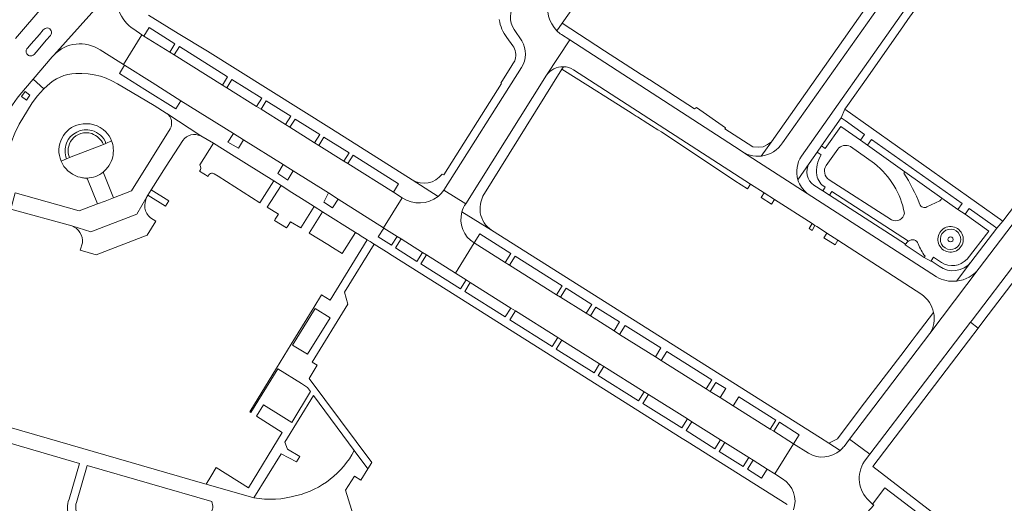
# Model space of a CAD drawing. Extents: x 152048 to 156914, y 461460 to 468786.
# Tile 119 of 256: x 155535 to 155729, y 463639 to 463735. Entities that reach past the tile are written whole.
import ezdxf

# ---------------------------------------------------------------- set-up
doc = ezdxf.new("R2010")
doc.units = 0
doc.header["$LTSCALE"] = 0.75
for name, color, linetype, lineweight in [('B-RO-VH-VERHARDING_ASFALT-GV', 251, 'CONTINUOUS', 18), ('B-RO-VH-VERHARDING_BEDRIJFSVLOERPLAAT-GV', 251, 'CONTINUOUS', 18), ('B-RO-VH-VERHARDING_BETONSTRAATSTEEN-GV', 251, 'CONTINUOUS', 18), ('B-RO-VH-VERHARDING_HALFVERHARDING_GRIND-GV', 251, 'CONTINUOUS', 18), ('B-RO-VH-VERHARDING_STRAATBAKSTEEN-GV', 251, 'CONTINUOUS', 18), ('B-RO-VH-VERHARDING_TEGEL-GV', 251, 'CONTINUOUS', 18), ('B-RO-VH-VERHARDING_TEGEL_RUBBER-GV', 251, 'CONTINUOUS', 18)]:
    doc.layers.add(name, color=color, linetype=linetype, lineweight=lineweight)

msp = doc.modelspace()

# ---------------------------------------------------------------- linework, layer by layer
at = {"layer": 'B-RO-VH-VERHARDING_ASFALT-GV'}
for points in [[(155718.829, 463757.318), (155704.59, 463737.198), (155685.583, 463710.346)], [(155689.337, 463707.734), (155708.974, 463735.592), (155722.463, 463754.62)], [(155634.026, 463725.214), (155618.737, 463701.039), (155623.037, 463698.345), (155638.99, 463723.696), (155643.563, 463730.644), (155641.917, 463731.708)], [(155632.599, 463732.684), (155634.132, 463730.441)], [(155715.971, 463683.908), (155690.461, 463700.372), (155677.838, 463708.413), (155677.226, 463708.874), (155643.563, 463730.644), (155638.99, 463723.696)], [(155644.326, 463724.769), (155679.261, 463702.189), (155681.925, 463700.477), (155683.977, 463699.174), (155691.394, 463694.429), (155691.973, 463694.059), (155692.326, 463693.833), (155694.076, 463692.713), (155694.33, 463692.551), (155696.486, 463691.122), (155713.049, 463680.414)], [(155697.11, 463713.602), (155694.016, 463709.225), (155693.277, 463709.731), (155692.41, 463708.493), (155693.188, 463707.983)], [(155709.531, 463704.394), (155709.705, 463704.638), (155702.364, 463709.895), (155700.941, 463710.872), (155697.11, 463713.602)], [(155698.978, 463709.658), (155703.719, 463706.261)], [(155677.226, 463708.874), (155677.838, 463708.413), (155690.461, 463700.372)], [(155694.168, 463705.886), (155696.462, 463709.108)], [(155707.108, 463695.162), (155694.775, 463703.07)], [(155694.018, 463701.596), (155693.555, 463700.86), (155694.813, 463700.033), (155695.275, 463700.782), (155710.446, 463690.941)], [(155716.628, 463698.936), (155714.055, 463697.698)], [(155721.995, 463687.374), (155726.276, 463692.929), (155721.611, 463696.264), (155720.198, 463697.227), (155717.045, 463699.427)], [(155713.704, 463688.007), (155713.549, 463687.766), (155714.834, 463686.988), (155714.894, 463687.08), (155715.352, 463687.799), (155716.939, 463686.765)], [(155714.668, 463672.719), (155724.423, 463685.608)]]:
    msp.add_lwpolyline(points, dxfattribs=at)
for points in [[(155641.028, 463732.434, -0.2884809), (155639.569, 463738.691)], [(155632.699, 463737.845, 0.3092427), (155632.599, 463732.684)], [(155641.917, 463731.708, -0.0476303), (155641.028, 463732.434)], [(155634.132, 463730.441, -0.2808542), (155634.026, 463725.214)], [(155638.99, 463723.696, -0.2482322), (155642.329, 463725.361)], [(155642.329, 463725.361, -0.1332197), (155644.326, 463724.769)], [(155685.583, 463710.346, -0.2233099), (155681.383, 463707.748)], [(155696.462, 463709.108, -0.334653), (155698.978, 463709.658)], [(155681.383, 463707.748, -0.1918954), (155677.226, 463708.874)], [(155688.603, 463703.073, -0.2295809), (155689.337, 463707.734)], [(155693.188, 463707.983, 0.1626837), (155692.338, 463703.951)], [(155694.775, 463703.07, -0.4058672), (155694.168, 463705.886)], [(155703.719, 463706.261, -0.1822098), (155709.636, 463696.487)], [(155692.338, 463703.951, 0.2242716), (155694.018, 463701.596)], [(155712.684, 463698.219, 0.0416046), (155709.531, 463704.394)], [(155690.461, 463700.372, -0.15501), (155688.603, 463703.073)], [(155714.055, 463697.698, -0.4613319), (155712.684, 463698.219)], [(155717.045, 463699.427, -0.1190498), (155716.628, 463698.936)], [(155709.636, 463696.487, -0.5278069), (155707.108, 463695.162)], [(155720.854, 463689.954, -1.0017097), (155716.632, 463692.681)], [(155716.632, 463692.681, -1.0014938), (155720.854, 463689.954)], [(155710.446, 463690.941, -0.5275537), (155712.381, 463690.426)], [(155712.381, 463690.426, 0.0845511), (155713.704, 463688.007)], [(155716.939, 463686.765, 0.349903), (155721.995, 463687.374)], [(155724.423, 463685.608, -0.2075343), (155719.894, 463683.068)], [(155719.894, 463683.068, -0.1575676), (155715.971, 463683.908)], [(155713.049, 463680.414, -0.1929234), (155715.404, 463676.906)], [(155715.404, 463676.906, -0.1944077), (155714.668, 463672.719)]]:
    msp.add_lwpolyline(points, format="xyb", dxfattribs=at)
msp.add_lwpolyline([(155755.536, 463726.441), (155724.423, 463685.608), (155714.668, 463672.719), (155698.787, 463651.887), (155702.809, 463648.913), (155722.698, 463674.973), (155723.024, 463675.4), (155741.01, 463699.022), (155759.566, 463723.42)], close=True, dxfattribs=at)
at = {"layer": 'B-RO-VH-VERHARDING_BEDRIJFSVLOERPLAAT-GV'}
for points in [[(155716.632, 463692.681, 1.0017097), (155720.854, 463689.954)], [(155720.854, 463689.954, 1.0014938), (155716.632, 463692.681)], [(155720.434, 463690.225, -1.0018646), (155717.052, 463692.41)], [(155717.052, 463692.41, -1.0018646), (155720.434, 463690.225)]]:
    msp.add_lwpolyline(points, format="xyb", dxfattribs=at)
at = {"layer": 'B-RO-VH-VERHARDING_BETONSTRAATSTEEN-GV'}
for points in [[(155541.715, 463727.674), (155549.188, 463736.021), (155555.345, 463742.897), (155562.614, 463753.4), (155562.56, 463753.49), (155564.361, 463755.895)], [(155552.336, 463752.191), (155542.623, 463740.85), (155539.717, 463737.458), (155534.145, 463730.905)], [(155555.345, 463742.897), (155549.188, 463736.021), (155541.715, 463727.674)], [(155539.619, 463732.625), (155538.865, 463731.72), (155537.257, 463729.884), (155536.526, 463729.049)], [(155536.526, 463729.049), (155537.257, 463729.884), (155538.865, 463731.72), (155539.619, 463732.625)], [(155537.802, 463727.793), (155538.594, 463728.671), (155540.215, 463730.613), (155541.08, 463731.545)], [(155541.08, 463731.545), (155540.215, 463730.613), (155538.594, 463728.671), (155537.802, 463727.793)], [(155550.838, 463728.669), (155554.401, 463726.47), (155555.456, 463725.798), (155559.113, 463731.672), (155557.506, 463732.778)], [(155534.975, 463719.794), (155537.655, 463722.934), (155541.414, 463727.338)], [(155553.096, 463710.777), (155552.013, 463710.229), (155551.506, 463710.023), (155544.797, 463707.435), (155544.23, 463707.2), (155543.138, 463706.734)], [(155544.797, 463707.435), (155551.506, 463710.023)], [(155552.013, 463710.229), (155553.096, 463710.777)], [(155573.263, 463710.276), (155570.557, 463705.991)], [(155573.383, 463704.234), (155574.155, 463703.754), (155582.404, 463698.506), (155585.121, 463702.829), (155576.822, 463708.058), (155573.263, 463710.276)], [(155543.138, 463706.734), (155544.23, 463707.2)], [(155551.533, 463704.627), (155551.732, 463704.806), (155551.922, 463704.995), (155552.102, 463705.193), (155552.272, 463705.4), (155552.432, 463705.615), (155552.58, 463705.838)], [(155546.476, 463703.677), (155546.913, 463703.558), (155547.132, 463703.505), (155547.353, 463703.463), (155547.576, 463703.431), (155547.8, 463703.409), (155548.025, 463703.398), (155548.25, 463703.397)], [(155548.254, 463703.387), (155548.344, 463703.164), (155550.307, 463698.289), (155551.84, 463698.86), (155553.468, 463699.484), (155551.529, 463704.459), (155551.533, 463704.627)], [(155570.499, 463704.754), (155572.171, 463703.692)], [(155548.25, 463703.397), (155548.254, 463703.387)], [(155623.037, 463698.345), (155618.737, 463701.039)], [(155610.51, 463699.533), (155606.777, 463693.604), (155606.875, 463693.543), (155609.47, 463691.908)], [(155609.47, 463691.908), (155610.296, 463691.388), (155614.5, 463688.739), (155615.306, 463688.232), (155620.984, 463684.655), (155624.696, 463690.606)], [(155701.733, 463647.545), (155702.809, 463648.913), (155698.787, 463651.887), (155697.719, 463650.488)], [(155690.699, 463649.135), (155687.769, 463650.99), (155684.042, 463645.05)], [(155684.042, 463645.05), (155685.572, 463644.067)], [(155698.478, 463634.062), (155698.864, 463633.702), (155703.582, 463638.867), (155703.352, 463639.086), (155702.694, 463639.71)]]:
    msp.add_lwpolyline(points, dxfattribs=at)
for points in [[(155557.506, 463732.778, -0.1668206), (155554.563, 463736.376)], [(155541.08, 463731.545, 1.0188212), (155539.619, 463732.625)], [(155539.619, 463732.625, -1.0188212), (155541.08, 463731.545)], [(155536.526, 463729.049, 1.0545053), (155537.802, 463727.793)], [(155537.802, 463727.793, -1.0545053), (155536.526, 463729.049)], [(155541.715, 463727.674, -0.3651176), (155550.838, 463728.669)], [(155541.414, 463727.338, -0.0141722), (155541.715, 463727.674)], [(155531.554, 463714.269, -0.062817), (155534.975, 463719.794)], [(155546.793, 463713.974, 0.2227866), (155543.328, 463711.312)], [(155551.993, 463712.519, 0.25945), (155546.793, 463713.974)], [(155544.186, 463710.296, -0.3760952), (155549.227, 463712.772)], [(155549.195, 463712.176, 0.3127835), (155545.291, 463710.975)], [(155551.506, 463710.023, 0.1971235), (155549.195, 463712.176)], [(155549.227, 463712.772, -0.2531388), (155552.013, 463710.229)], [(155553.096, 463710.777, 0.095934), (155551.993, 463712.519)], [(155543.328, 463711.312, 0.2219085), (155543.138, 463706.734)], [(155544.23, 463707.2, -0.1744201), (155544.186, 463710.296)], [(155545.291, 463710.975, 0.2734818), (155544.797, 463707.435)], [(155553.339, 463707.603, 0.1502711), (155553.096, 463710.777)], [(155552.58, 463705.838, 0.0921262), (155553.339, 463707.603)], [(155543.138, 463706.734, 0.2140793), (155546.476, 463703.677)], [(155570.557, 463705.991, -0.3411183), (155570.499, 463704.754)], [(155551.533, 463704.627, -0.1761033), (155548.25, 463703.397)], [(155548.25, 463703.397, 0.1761033), (155551.533, 463704.627)], [(155572.171, 463703.692, -0.5360957), (155573.383, 463704.234)], [(155617.558, 463699.788, -0.327613), (155610.51, 463699.533)], [(155618.737, 463701.039, -0.0724376), (155617.558, 463699.788)], [(155622.273, 463696.721, -0.0827402), (155623.037, 463698.345)], [(155624.696, 463690.606, -0.3373425), (155622.273, 463696.721)], [(155696.97, 463649.688, -0.3245033), (155690.699, 463649.135)], [(155697.104, 463649.809, -0.011535), (155696.97, 463649.688)], [(155697.719, 463650.488, -0.0432473), (155697.104, 463649.809)], [(155702.694, 463639.71, -0.3717887), (155701.733, 463647.545)], [(155685.572, 463644.067, -0.3594155), (155687.733, 463637.954)]]:
    msp.add_lwpolyline(points, format="xyb", dxfattribs=at)
for points in [[(155586.991, 463706.053), (155587.925, 463705.47), (155588.993, 463704.803), (155595.929, 463700.467), (155597.864, 463699.257), (155606.777, 463693.604), (155610.51, 463699.533), (155608.773, 463700.62), (155599.769, 463706.25), (155598.995, 463706.734), (155594.013, 463709.849), (155593.199, 463710.358), (155588.32, 463713.409), (155587.445, 463713.956), (155582.633, 463716.965), (155581.748, 463717.519), (155575.847, 463721.208), (155574.987, 463721.746), (155565.487, 463727.686), (155564.609, 463728.236), (155559.514, 463731.422), (155559.113, 463731.672), (155555.456, 463725.798), (155555.668, 463725.662), (155561.099, 463722.222), (155566.795, 463718.665), (155577.167, 463712.188), (155579.132, 463710.961)], [(155593.132, 463697.815), (155591.155, 463699.058), (155588.724, 463700.56), (155586.564, 463701.92), (155583.828, 463697.666), (155586.044, 463696.295), (155585.424, 463695.308), (155585.296, 463695.046), (155587.68, 463693.597), (155587.836, 463693.841), (155588.439, 463694.789), (155590.446, 463693.557)], [(155601.263, 463692.692), (155594.786, 463696.773), (155592.137, 463692.537), (155595.775, 463690.304), (155596.714, 463689.728), (155598.636, 463688.548)], [(155661.632, 463667.406), (155660.471, 463668.136), (155653.398, 463672.578), (155652.31, 463673.262), (155647.633, 463676.199), (155646.789, 463676.73), (155641.756, 463679.89), (155640.965, 463680.388), (155631.684, 463686.217), (155630.845, 463686.744), (155624.696, 463690.606), (155620.984, 463684.655), (155623.112, 463683.319), (155623.937, 463682.8), (155631.954, 463677.765), (155632.849, 463677.203), (155641.193, 463671.962), (155642.025, 463671.44), (155649.468, 463666.765), (155650.29, 463666.249), (155658.278, 463661.231), (155659.1, 463660.715), (155666.796, 463655.881), (155667.647, 463655.347), (155673.312, 463651.789), (155674.153, 463651.261), (155678.926, 463648.263), (155679.777, 463647.729), (155682.525, 463646.003), (155684.042, 463645.05), (155687.769, 463650.99), (155683.836, 463653.46), (155683.132, 463653.902), (155675.828, 463658.49), (155673.265, 463660.1), (155671.31, 463661.328), (155670.489, 463661.844)]]:
    msp.add_lwpolyline(points, close=True, dxfattribs=at)
at = {"layer": 'B-RO-VH-VERHARDING_HALFVERHARDING_GRIND-GV'}
for points in [[(155581.225, 463640.34), (155571.786, 463643.029), (155571.049, 463643.238), (155518.742, 463658.377), (155517.933, 463655.488), (155546.799, 463647.134), (155544.716, 463640.063)], [(155602.3, 463643.849), (155603.705, 463646.054), (155601.032, 463649.655)], [(155546.164, 463639.443), (155548.285, 463646.704)], [(155548.285, 463646.704), (155572.88, 463639.585)], [(155606.659, 463628.855), (155614.395, 463623.813), (155615.039, 463624.825), (155604.723, 463631.393), (155602.009, 463633.139), (155599.318, 463641.848), (155601.068, 463644.597), (155602.3, 463643.849)]]:
    msp.add_lwpolyline(points, dxfattribs=at)
for points in [[(155601.032, 463649.655, -0.2124687), (155589.63, 463640.763)], [(155544.716, 463640.063, 0.2197082), (155544.848, 463636.631)], [(155572.88, 463639.585, -0.2850644), (155572.604, 463637.263)], [(155589.63, 463640.763, -0.1136284), (155581.225, 463640.34)], [(155546.506, 463636.806, -0.1995069), (155546.164, 463639.443)]]:
    msp.add_lwpolyline(points, format="xyb", dxfattribs=at)
at = {"layer": 'B-RO-VH-VERHARDING_STRAATBAKSTEEN-GV'}
for points in [[(155709.705, 463704.638), (155709.531, 463704.394)], [(155717.045, 463699.427), (155709.705, 463704.638)], [(155714.055, 463697.698), (155716.628, 463698.936)], [(155709.758, 463690.226), (155713.549, 463687.766), (155713.704, 463688.007)]]:
    msp.add_lwpolyline(points, dxfattribs=at)
for points in [[(155709.531, 463704.394, -0.0416046), (155712.684, 463698.219)], [(155712.684, 463698.219, 0.4613319), (155714.055, 463697.698)], [(155716.628, 463698.936, 0.1190498), (155717.045, 463699.427)], [(155717.052, 463692.41, 1.0018646), (155720.434, 463690.225)], [(155720.434, 463690.225, 1.0018646), (155717.052, 463692.41)], [(155709.824, 463690.333, 0.017716), (155709.758, 463690.226)], [(155710.446, 463690.941, 0.1089475), (155709.824, 463690.333)], [(155712.381, 463690.426, 0.5275537), (155710.446, 463690.941)], [(155713.704, 463688.007, -0.0845511), (155712.381, 463690.426)], [(155719.176, 463691.041, -1.0124044), (155718.313, 463691.598)], [(155718.313, 463691.598, -1.0026921), (155719.176, 463691.041)]]:
    msp.add_lwpolyline(points, format="xyb", dxfattribs=at)
at = {"layer": 'B-RO-VH-VERHARDING_TEGEL-GV'}
for points in [[(155642.069, 463733.928), (155643.512, 463736), (155681.401, 463790.14), (155679.777, 463791.17), (155669.362, 463776.285), (155666.893, 463778.014), (155665.911, 463776.618), (155668.395, 463774.883), (155659.583, 463762.291), (155657.068, 463764.022), (155656.092, 463762.624), (155658.613, 463760.891), (155651.986, 463751.426), (155649.491, 463753.223), (155648.505, 463751.831), (155651.001, 463750.023), (155641.92, 463737.067), (155639.569, 463738.691)], [(155718.369, 463760.064), (155703.091, 463738.471), (155683.383, 463710.577), (155681.383, 463707.748)], [(155685.583, 463710.346), (155704.59, 463737.198), (155718.829, 463757.318)], [(155702.404, 463723.37), (155709.45, 463733.421), (155710.314, 463734.647), (155716.238, 463742.941), (155717.259, 463744.385), (155721.309, 463750.107), (155721.851, 463750.873), (155722.803, 463752.049), (155725.868, 463756.293), (155726.475, 463757.136)], [(155722.463, 463754.62), (155708.974, 463735.592), (155689.337, 463707.734)], [(155534.145, 463730.905), (155539.717, 463737.458)], [(155612.455, 463703.036), (155596.55, 463713.082), (155572.07, 463728.437), (155566.28, 463731.888), (155560.388, 463735.525)], [(155557.506, 463732.778), (155559.113, 463731.672), (155559.514, 463731.422), (155560.524, 463733.087), (155565.634, 463729.876), (155564.609, 463728.236), (155565.487, 463727.686), (155566.53, 463729.354), (155576.011, 463723.384), (155574.987, 463721.746), (155575.847, 463721.208), (155576.879, 463722.859), (155582.773, 463719.159), (155581.748, 463717.519), (155582.633, 463716.965), (155583.663, 463718.612), (155588.474, 463715.601), (155587.445, 463713.956), (155588.32, 463713.409), (155589.344, 463715.047), (155594.221, 463711.993), (155593.199, 463710.358), (155594.013, 463709.849), (155595.045, 463711.501), (155600.028, 463708.386), (155598.995, 463706.734), (155599.769, 463706.25), (155600.801, 463707.901), (155609.779, 463702.291), (155608.773, 463700.62), (155610.51, 463699.533)], [(155641.028, 463732.434), (155642.069, 463733.928)], [(155650.445, 463728.499), (155642.069, 463733.928), (155641.028, 463732.434)], [(155631.175, 463731.125), (155632.336, 463729.504)], [(155634.132, 463730.441), (155632.599, 463732.684)], [(155641.917, 463731.708), (155643.563, 463730.644), (155677.226, 463708.874)], [(155724.423, 463685.608), (155755.536, 463726.441), (155757.584, 463729.117)], [(155541.414, 463727.338), (155537.655, 463722.934), (155539.733, 463720.977), (155540.968, 463722.097), (155541.601, 463722.567), (155542.274, 463722.977), (155542.982, 463723.325), (155543.718, 463723.606), (155544.477, 463723.82), (155545.252, 463723.963), (155546.037, 463724.036), (155547.267, 463724.059), (155548.494, 463723.975), (155549.709, 463723.786), (155550.904, 463723.491), (155552.068, 463723.093), (155553.193, 463722.595), (155554.27, 463722.002), (155561.513, 463717.683), (155563.864, 463716.224), (155563.996, 463716.136), (155570.703, 463711.721), (155570.711, 463711.717), (155573.263, 463710.276), (155576.822, 463708.058), (155585.121, 463702.829), (155586.564, 463701.92), (155588.724, 463700.56), (155591.155, 463699.058), (155593.132, 463697.815), (155594.786, 463696.773), (155601.263, 463692.692), (155602.068, 463692.185), (155602.207, 463692.098), (155603.574, 463691.236), (155604.153, 463690.871), (155604.371, 463690.734), (155604.593, 463690.586), (155604.956, 463690.358), (155607.398, 463688.827), (155608.518, 463688.121), (155619.146, 463681.426), (155665.763, 463652.062), (155666.741, 463651.449), (155686.471, 463639.013)], [(155588.993, 463704.803), (155588.006, 463703.2), (155587.885, 463703.003), (155585.908, 463704.272), (155586.991, 463706.053), (155579.132, 463710.961), (155578.167, 463709.307), (155576.076, 463710.469), (155577.053, 463712.008), (155577.167, 463712.188), (155566.795, 463718.665), (155565.774, 463717.049), (155559.654, 463720.893), (155554.661, 463724.028), (155555.668, 463725.662), (155555.456, 463725.798), (155554.401, 463726.47), (155550.838, 463728.669)], [(155681.383, 463707.748), (155683.383, 463710.577), (155682.633, 463709.994), (155681.748, 463709.559), (155680.759, 463709.476), (155679.711, 463709.59), (155674.208, 463713.138), (155674.31, 463713.281), (155668.616, 463717.325), (155668.217, 463717.029), (155659.383, 463722.755), (155659.26, 463722.817), (155657.968, 463723.659), (155657.694, 463723.84), (155650.445, 463728.499)], [(155632.352, 463725.914), (155632.152, 463725.598), (155629.963, 463722.135), (155630.089, 463722.055), (155618.677, 463704.028), (155618.383, 463704.195)], [(155618.737, 463701.039), (155634.026, 463725.214)], [(155626.429, 463699.815), (155642.014, 463724.854), (155642.329, 463725.361)], [(155642.329, 463725.361), (155642.014, 463724.854), (155647.133, 463721.658), (155651.952, 463718.618)], [(155638.99, 463723.696), (155623.037, 463698.345)], [(155651.952, 463718.618), (155655.906, 463716.124), (155656.697, 463715.624), (155656.909, 463715.491), (155658.963, 463714.195), (155659.724, 463713.715), (155660.952, 463712.941), (155661.679, 463712.488), (155676.141, 463702.867), (155678.668, 463701.258), (155679.261, 463702.189), (155644.326, 463724.769)], [(155688.603, 463703.073), (155690.854, 463706.277), (155692.41, 463708.493), (155693.277, 463709.731), (155697.167, 463715.254), (155697.879, 463716.977), (155698.401, 463717.715), (155702.404, 463723.37)], [(155759.566, 463723.42), (155741.01, 463699.022), (155723.024, 463675.4), (155722.698, 463674.973), (155724.214, 463673.815), (155725.312, 463675.319), (155742.552, 463697.843), (155762.24, 463723.704)], [(155531.498, 463704.168), (155532.689, 463708.535), (155533.277, 463710.428), (155534.002, 463712.273), (155534.859, 463714.06), (155536.508, 463716.761), (155537.433, 463718.244), (155538.491, 463719.635), (155539.673, 463720.923), (155539.733, 463720.977), (155537.655, 463722.934), (155534.975, 463719.794)], [(155570.703, 463711.721), (155563.996, 463716.136)], [(155564.705, 463713.114), (155557.058, 463700.859), (155553.468, 463699.484), (155551.84, 463698.86), (155550.307, 463698.289), (155546.712, 463696.95), (155534.084, 463700.478), (155533.201, 463697.282), (155545.239, 463693.95), (155549.023, 463692.8), (155558.078, 463696.306), (155560.088, 463699.668), (155560.293, 463700.011), (155560.95, 463701.061), (155563.897, 463705.767), (155567.166, 463710.841)], [(155551.506, 463710.023), (155552.013, 463710.229)], [(155741.191, 463710.826), (155729.066, 463694.897), (155727.889, 463693.511), (155722.774, 463686.83), (155719.894, 463683.068)], [(155544.23, 463707.2), (155544.797, 463707.435)], [(155690.854, 463706.277), (155688.603, 463703.073)], [(155685.572, 463644.067), (155684.042, 463645.05), (155682.525, 463646.003), (155681.413, 463644.239), (155678.666, 463645.964), (155679.777, 463647.729), (155678.926, 463648.263), (155677.815, 463646.499), (155673.042, 463649.496), (155674.153, 463651.261), (155673.312, 463651.789), (155672.201, 463650.025), (155666.536, 463653.583), (155667.647, 463655.347), (155666.796, 463655.881), (155665.685, 463654.117), (155657.989, 463658.951), (155659.1, 463660.715), (155658.278, 463661.231), (155657.167, 463659.467), (155649.179, 463664.484), (155650.29, 463666.249), (155649.468, 463666.765), (155648.356, 463665.001), (155640.914, 463669.676), (155642.025, 463671.44), (155641.193, 463671.962), (155640.082, 463670.198), (155631.738, 463675.439), (155632.849, 463677.203), (155631.954, 463677.765), (155630.843, 463676.001), (155622.826, 463681.036), (155623.937, 463682.8), (155623.112, 463683.319), (155622, 463681.555), (155614.195, 463686.467), (155615.306, 463688.232), (155614.5, 463688.739), (155613.389, 463686.975), (155609.185, 463689.624), (155610.296, 463691.388), (155609.47, 463691.908), (155608.359, 463690.144), (155605.764, 463691.778), (155606.875, 463693.543), (155606.777, 463693.604), (155597.864, 463699.257), (155596.847, 463697.708), (155596.74, 463697.545), (155595.026, 463698.673), (155595.092, 463698.803), (155595.929, 463700.467), (155588.993, 463704.803)], [(155612.455, 463703.036), (155617.558, 463699.788)], [(155617.558, 463699.788), (155612.455, 463703.036)], [(155709.824, 463690.333), (155694.813, 463700.033), (155693.555, 463700.86), (155691.732, 463702.005)], [(155690.461, 463700.372), (155715.971, 463683.908)], [(155560.088, 463699.668), (155558.078, 463696.306), (155549.023, 463692.8), (155545.239, 463693.95)], [(155696.97, 463649.688), (155694.688, 463651.134), (155693.047, 463652.174), (155628.12, 463693.111), (155622.273, 463696.721)], [(155622.273, 463696.721), (155628.12, 463693.111)], [(155547.366, 463690.638), (155546.899, 463689.169), (155550.063, 463688.274), (155560.141, 463692.124), (155561.877, 463694.875), (155560.812, 463695.574)], [(155624.696, 463690.606), (155625.805, 463692.372), (155631.954, 463688.509), (155630.845, 463686.744), (155631.684, 463686.217), (155632.793, 463687.982), (155642.074, 463682.153), (155640.965, 463680.388), (155641.756, 463679.89), (155642.865, 463681.656), (155647.898, 463678.495), (155646.789, 463676.73), (155647.633, 463676.199), (155648.742, 463677.965), (155653.419, 463675.027), (155652.31, 463673.262), (155653.398, 463672.578), (155654.507, 463674.344), (155661.58, 463669.902), (155660.471, 463668.136)], [(155716.52, 463686.021), (155714.894, 463687.08), (155714.834, 463686.988), (155713.549, 463687.766), (155709.758, 463690.226)], [(155719.894, 463683.068), (155722.774, 463686.83)], [(155715.404, 463676.906), (155711.928, 463672.385), (155711.163, 463671.39)], [(155724.214, 463673.815), (155722.698, 463674.973), (155702.809, 463648.913), (155701.733, 463647.545)], [(155697.719, 463650.488), (155698.787, 463651.887), (155714.668, 463672.719)], [(155702.694, 463639.71), (155703.352, 463639.086), (155705.791, 463642.316), (155717.419, 463633.407), (155718.531, 463634.869), (155718.322, 463635.03), (155703.402, 463646.516), (155722.275, 463671.272), (155724.214, 463673.815)], [(155711.163, 463671.39), (155708.933, 463668.405), (155701.127, 463658.219), (155696.4, 463652), (155694.688, 463651.134), (155696.97, 463649.688)], [(155660.471, 463668.136), (155661.632, 463667.406), (155662.741, 463669.172), (155671.598, 463663.609), (155670.489, 463661.844), (155671.31, 463661.328), (155672.419, 463663.093), (155674.374, 463661.866), (155673.265, 463660.1), (155675.828, 463658.49), (155676.937, 463660.256), (155684.241, 463655.668), (155683.132, 463653.902), (155683.836, 463653.46), (155684.945, 463655.226), (155688.878, 463652.756), (155687.769, 463650.99), (155690.699, 463649.135)]]:
    msp.add_lwpolyline(points, dxfattribs=at)
for points in [[(155639.569, 463738.691, 0.2884809), (155641.028, 463732.434)], [(155632.599, 463732.684, -0.3092427), (155632.699, 463737.845)], [(155554.563, 463736.376, 0.1668206), (155557.506, 463732.778)], [(155629.662, 463734.665, 0.1375559), (155631.175, 463731.125)], [(155641.028, 463732.434, 0.0476303), (155641.917, 463731.708)], [(155550.838, 463728.669, 0.3651176), (155541.715, 463727.674)], [(155632.336, 463729.504, -0.2365364), (155632.779, 463726.777)], [(155634.026, 463725.214, 0.2808542), (155634.132, 463730.441)], [(155541.715, 463727.674, 0.0141722), (155541.414, 463727.338)], [(155632.779, 463726.777, -0.0784882), (155632.352, 463725.914)], [(155642.329, 463725.361, 0.2482322), (155638.99, 463723.696)], [(155644.326, 463724.769, 0.1332197), (155642.329, 463725.361)], [(155534.975, 463719.794, 0.062817), (155531.554, 463714.269)], [(155563.996, 463716.136, -0.3755581), (155564.705, 463713.114)], [(155549.227, 463712.772, 0.3760952), (155544.186, 463710.296)], [(155545.291, 463710.975, -0.3127835), (155549.195, 463712.176)], [(155549.195, 463712.176, -0.1971235), (155551.506, 463710.023)], [(155552.013, 463710.229, 0.2531388), (155549.227, 463712.772)], [(155567.166, 463710.841, -0.3500796), (155570.703, 463711.721)], [(155544.186, 463710.296, 0.1744201), (155544.23, 463707.2)], [(155544.797, 463707.435, -0.2734818), (155545.291, 463710.975)], [(155681.383, 463707.748, 0.2233099), (155685.583, 463710.346)], [(155677.226, 463708.874, 0.1918954), (155681.383, 463707.748)], [(155689.337, 463707.734, 0.2295809), (155688.603, 463703.073)], [(155691.732, 463702.005, -0.3861845), (155690.854, 463706.277)], [(155618.383, 463704.195, -0.3898502), (155612.455, 463703.036)], [(155688.603, 463703.073, 0.15501), (155690.461, 463700.372)], [(155610.51, 463699.533, 0.327613), (155617.558, 463699.788)], [(155617.558, 463699.788, 0.0724376), (155618.737, 463701.039)], [(155625.906, 463696.543, -0.1500382), (155626.429, 463699.815)], [(155559.662, 463697.484, -0.1323541), (155560.088, 463699.668)], [(155623.037, 463698.345, 0.0827402), (155622.273, 463696.721)], [(155560.812, 463695.574, -0.172615), (155559.662, 463697.484)], [(155622.273, 463696.721, 0.3373425), (155624.696, 463690.606)], [(155628.12, 463693.111, -0.2057847), (155625.906, 463696.543)], [(155545.239, 463693.95, -0.3473616), (155547.366, 463690.638)], [(155709.758, 463690.226, -0.017716), (155709.824, 463690.333)], [(155722.774, 463686.83, -0.4027853), (155716.52, 463686.021)], [(155719.894, 463683.068, 0.2075343), (155724.423, 463685.608)], [(155715.971, 463683.908, 0.1575676), (155719.894, 463683.068)], [(155714.668, 463672.719, 0.1944077), (155715.404, 463676.906)], [(155690.699, 463649.135, 0.3245033), (155696.97, 463649.688)], [(155696.97, 463649.688, 0.011535), (155697.104, 463649.809)], [(155697.104, 463649.809, 0.0432473), (155697.719, 463650.488)], [(155701.733, 463647.545, 0.3717887), (155702.694, 463639.71)], [(155687.733, 463637.954, 0.3594155), (155685.572, 463644.067)]]:
    msp.add_lwpolyline(points, format="xyb", dxfattribs=at)
for points in [[(155536.045, 463720.46), (155537.007, 463719.742), (155536.289, 463718.78), (155535.327, 463719.498)], [(155697.879, 463716.977), (155697.167, 463715.254), (155697.906, 463714.729), (155701.729, 463712.012), (155700.941, 463710.872), (155702.364, 463709.895), (155703.162, 463710.996), (155721.014, 463698.367), (155720.198, 463697.227), (155721.611, 463696.264), (155722.433, 463697.384), (155727.136, 463694.046), (155727.889, 463693.511), (155729.066, 463694.897)], [(155564.405, 463698.88), (155560.95, 463701.061), (155560.293, 463700.011), (155563.765, 463697.866)], [(155683.389, 463698.251), (155683.977, 463699.174), (155681.925, 463700.477), (155681.339, 463699.557)], [(155690.84, 463693.422), (155691.397, 463693.08), (155691.973, 463694.059), (155691.394, 463694.429)], [(155694.33, 463692.551), (155693.75, 463691.628), (155695.939, 463690.252), (155696.486, 463691.122)], [(155580.595, 463657.171), (155585.929, 463665.757), (155590.584, 463662.865), (155591.804, 463662.107), (155592.418, 463661.294), (155588.674, 463655.221), (155586.627, 463656.496), (155583.086, 463658.702), (155581.708, 463656.463), (155586.818, 463653.213), (155580.113, 463642.333), (155573.79, 463646.335), (155572.691, 463644.522), (155571.786, 463643.029), (155581.225, 463640.34), (155586.585, 463649.019), (155589.642, 463647.401), (155590.292, 463648.481), (155587.84, 463649.955), (155587.29, 463651.312), (155592.993, 463660.486), (155601.032, 463649.655), (155603.705, 463646.054), (155604.504, 463647.306), (155592.115, 463663.89), (155593.702, 463666.481), (155592.708, 463667.122), (155599.753, 463678.54), (155599.099, 463680.89), (155604.956, 463690.358), (155604.593, 463690.586), (155604.371, 463690.734), (155604.153, 463690.871), (155603.574, 463691.236), (155596.247, 463679.337), (155594.564, 463680.367), (155593.03, 463677.862), (155588.593, 463670.619), (155585.702, 463665.898), (155580.423, 463657.28)], [(155588.837, 463670.468), (155593.306, 463677.691), (155596.266, 463675.859), (155591.797, 463668.636)]]:
    msp.add_lwpolyline(points, close=True, dxfattribs=at)
at = {"layer": 'B-RO-VH-VERHARDING_TEGEL_RUBBER-GV'}
for points in [[(155698.978, 463709.658, 0.334653), (155696.462, 463709.108)], [(155694.168, 463705.886, 0.4058672), (155694.775, 463703.07)], [(155709.636, 463696.487, 0.1822098), (155703.719, 463706.261)], [(155707.108, 463695.162, 0.5278069), (155709.636, 463696.487)]]:
    msp.add_lwpolyline(points, format="xyb", dxfattribs=at)
for points in [[(155703.719, 463706.261), (155698.978, 463709.658)], [(155696.462, 463709.108), (155694.168, 463705.886)], [(155694.775, 463703.07), (155707.108, 463695.162)]]:
    msp.add_lwpolyline(points, dxfattribs=at)

doc.saveas('drawing.dxf')
